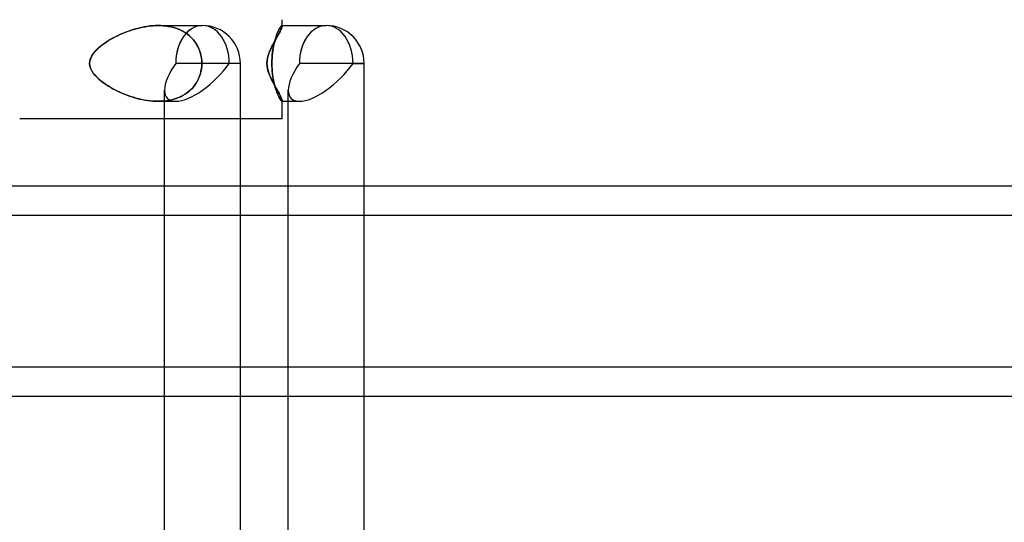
# Model space of a CAD drawing. Header units: millimetres. Extents: x -250 to 250, y -110 to 102.
# Tile 6 of 22: x -187 to -109, y -40 to 0. Entities that reach past the tile are written whole.
import ezdxf

# ---------------------------------------------------------------- set-up
doc = ezdxf.new("R2010")
doc.units = ezdxf.units.MM
doc.layers.add('HIDDEN', color=7, linetype='Continuous')
doc.layers.add('THICK', color=7, linetype='Continuous')

msp = doc.modelspace()

# ---------------------------------------------------------------- linework, layer by layer
at = {"layer": 'HIDDEN'}
for p, q in [((-178.01, -0.81), (-177.805, -0.748)), ((-177.709, -0.721), (-177.929, -0.785)), ((-177.805, -0.748), (-177.598, -0.691)), ((-177.488, -0.663), (-177.709, -0.721)), ((-177.598, -0.691), (-177.39, -0.64)), ((-177.266, -0.612), (-177.488, -0.663)), ((-177.39, -0.64), (-177.182, -0.595)), ((-177.043, -0.568), (-177.266, -0.612)), ((-177.182, -0.595), (-176.973, -0.556)), ((-176.82, -0.531), (-177.043, -0.568)), ((-176.973, -0.556), (-176.764, -0.523)), ((-176.599, -0.502), (-176.82, -0.531)), ((-176.764, -0.523), (-176.557, -0.498)), ((-176.378, -0.481), (-176.599, -0.502)), ((-176.557, -0.498), (-176.35, -0.479)), ((-176.16, -0.469), (-176.378, -0.481)), ((-176.35, -0.479), (-176.146, -0.468)), ((-175.944, -0.464), (-176.16, -0.469)), ((-176.146, -0.468), (-175.943, -0.464)), ((-175.723, -0.468), (-175.944, -0.464)), ((-175.943, -0.464), (-175.741, -0.468)), ((-175.936, -0.464), (-172.415, -0.464)), ((-175.936, -0.464), (-172.415, -0.464)), ((-175.741, -0.468), (-175.535, -0.479)), ((-175.499, -0.482), (-175.723, -0.468)), ((-175.535, -0.479), (-175.327, -0.5)), ((-175.273, -0.507), (-175.499, -0.482)), ((-175.327, -0.5), (-175.12, -0.531)), ((-175.048, -0.544), (-175.273, -0.507)), ((-175.12, -0.531), (-174.913, -0.572)), ((-174.824, -0.593), (-175.048, -0.544)), ((-174.913, -0.572), (-174.708, -0.624)), ((-174.604, -0.655), (-174.824, -0.593)), ((-174.708, -0.624), (-174.508, -0.686)), ((-174.389, -0.73), (-174.604, -0.655)), ((-174.508, -0.686), (-174.313, -0.76)), ((-174.18, -0.818), (-174.389, -0.73)), ((-174.313, -0.76), (-174.123, -0.845)), ((-166.312, -0.76), (-166.355, -0.845)), ((-166.341, -0.818), (-166.296, -0.73)), ((-166.271, -0.686), (-166.312, -0.76)), ((-166.296, -0.73), (-166.253, -0.655)), ((-166.234, -0.624), (-166.271, -0.686)), ((-166.253, -0.655), (-166.215, -0.593)), ((-166.2, -0.572), (-166.234, -0.624)), ((-166.215, -0.593), (-166.18, -0.544)), ((-166.17, -0.531), (-166.2, -0.572)), ((-166.181, -0.804), (-166.154, -0.742)), ((-166.18, -0.544), (-166.151, -0.507)), ((-166.144, -0.5), (-166.17, -0.531)), ((-166.154, -0.742), (-166.13, -0.685)), ((-166.151, -0.507), (-166.126, -0.482)), ((-166.123, -0.479), (-166.144, -0.5)), ((-166.13, -0.685), (-166.111, -0.634)), ((-166.126, -0.482), (-166.107, -0.468)), ((-166.105, -0.468), (-166.123, -0.479)), ((-166.111, -0.634), (-166.096, -0.59)), ((-166.107, -0.468), (-166.092, -0.464)), ((-166.092, -0.464), (-166.105, -0.468)), ((-166.096, -0.59), (-166.085, -0.551)), ((-166.093, -0.464), (-166.076, -0.464)), ((-166.087, -0.465), (-166.092, -0.464)), ((-166.092, -0.464), (-166.087, -0.465)), ((-166.083, -0.468), (-166.087, -0.465)), ((-166.087, -0.465), (-166.083, -0.468)), ((-166.085, -0.551), (-166.079, -0.52)), ((-166.08, -0.472), (-166.083, -0.468)), ((-166.083, -0.468), (-166.08, -0.472)), ((-166.078, -0.478), (-166.08, -0.472)), ((-166.08, -0.472), (-166.078, -0.478)), ((-166.079, -0.52), (-166.077, -0.495)), ((-166.077, -0.486), (-166.078, -0.478)), ((-166.078, -0.478), (-166.077, -0.486)), ((-166.077, -0.495), (-166.077, -0.486)), ((-166.077, -0.486), (-166.077, -0.495)), ((-179.881, -1.663), (-179.713, -1.562)), ((-179.565, -1.478), (-179.746, -1.582)), ((-179.713, -1.562), (-179.542, -1.465)), ((-179.377, -1.378), (-179.565, -1.478)), ((-179.542, -1.465), (-179.365, -1.371)), ((-179.183, -1.28), (-179.377, -1.378)), ((-179.365, -1.371), (-179.183, -1.28)), ((-178.985, -1.186), (-179.183, -1.28)), ((-179.183, -1.28), (-178.997, -1.192)), ((-178.997, -1.192), (-178.806, -1.107)), ((-178.781, -1.096), (-178.985, -1.186)), ((-178.806, -1.107), (-178.612, -1.026)), ((-178.573, -1.011), (-178.781, -1.096)), ((-178.612, -1.026), (-178.414, -0.95)), ((-178.361, -0.93), (-178.573, -1.011)), ((-178.414, -0.95), (-178.214, -0.877)), ((-178.146, -0.854), (-178.361, -0.93)), ((-178.214, -0.877), (-178.01, -0.81)), ((-177.929, -0.785), (-178.146, -0.854)), ((-173.98, -0.919), (-174.18, -0.818)), ((-174.123, -0.845), (-173.941, -0.941)), ((-173.79, -1.032), (-173.98, -0.919)), ((-173.941, -0.941), (-173.767, -1.047)), ((-173.61, -1.158), (-173.79, -1.032)), ((-173.767, -1.047), (-173.603, -1.164)), ((-173.442, -1.295), (-173.61, -1.158)), ((-173.603, -1.164), (-173.448, -1.29)), ((-173.448, -1.29), (-173.304, -1.425)), ((-173.286, -1.443), (-173.442, -1.295)), ((-173.304, -1.425), (-173.169, -1.57)), ((-173.141, -1.604), (-173.286, -1.443)), ((-166.637, -1.604), (-166.589, -1.443)), ((-166.63, -1.657), (-166.575, -1.556)), ((-166.583, -1.425), (-166.628, -1.57)), ((-166.589, -1.443), (-166.54, -1.295)), ((-166.538, -1.29), (-166.583, -1.425)), ((-166.575, -1.556), (-166.521, -1.459)), ((-166.54, -1.295), (-166.489, -1.158)), ((-166.491, -1.164), (-166.538, -1.29)), ((-166.521, -1.459), (-166.469, -1.365)), ((-166.445, -1.047), (-166.491, -1.164)), ((-166.489, -1.158), (-166.439, -1.032)), ((-166.469, -1.365), (-166.419, -1.273)), ((-166.399, -0.941), (-166.445, -1.047)), ((-166.439, -1.032), (-166.389, -0.919)), ((-166.419, -1.273), (-166.372, -1.185)), ((-166.355, -0.845), (-166.399, -0.941)), ((-166.389, -0.919), (-166.341, -0.818)), ((-166.372, -1.185), (-166.327, -1.1)), ((-166.327, -1.1), (-166.286, -1.02)), ((-166.286, -1.02), (-166.247, -0.943)), ((-166.247, -0.943), (-166.212, -0.871)), ((-166.212, -0.871), (-166.181, -0.804)), ((-180.856, -2.418), (-180.709, -2.277)), ((-180.638, -2.213), (-180.799, -2.361)), ((-180.709, -2.277), (-180.553, -2.141)), ((-180.467, -2.071), (-180.638, -2.213)), ((-180.553, -2.141), (-180.39, -2.011)), ((-180.289, -1.936), (-180.467, -2.071)), ((-180.39, -2.011), (-180.221, -1.888)), ((-180.108, -1.81), (-180.289, -1.936)), ((-180.221, -1.888), (-180.051, -1.772)), ((-179.926, -1.691), (-180.108, -1.81)), ((-180.051, -1.772), (-179.881, -1.663)), ((-179.746, -1.582), (-179.926, -1.691)), ((-173.169, -1.57), (-173.042, -1.728)), ((-173.006, -1.779), (-173.141, -1.604)), ((-173.042, -1.728), (-172.925, -1.898)), ((-172.883, -1.967), (-173.006, -1.779)), ((-172.925, -1.898), (-172.82, -2.077)), ((-172.774, -2.166), (-172.883, -1.967)), ((-172.82, -2.077), (-172.727, -2.265)), ((-172.681, -2.375), (-172.774, -2.166)), ((-172.727, -2.265), (-172.648, -2.461)), ((-167.02, -2.414), (-166.953, -2.272)), ((-166.953, -2.272), (-166.886, -2.136)), ((-166.886, -2.136), (-166.819, -2.006)), ((-166.788, -2.265), (-166.82, -2.461)), ((-166.819, -2.006), (-166.753, -1.882)), ((-166.807, -2.375), (-166.77, -2.166)), ((-166.753, -2.077), (-166.788, -2.265)), ((-166.77, -2.166), (-166.729, -1.967)), ((-166.753, -1.882), (-166.69, -1.766)), ((-166.714, -1.898), (-166.753, -2.077)), ((-166.729, -1.967), (-166.685, -1.779)), ((-166.672, -1.728), (-166.714, -1.898)), ((-166.69, -1.766), (-166.63, -1.657)), ((-166.685, -1.779), (-166.637, -1.604)), ((-166.628, -1.57), (-166.672, -1.728)), ((-181.374, -3.277), (-181.314, -3.077)), ((-181.303, -3.051), (-181.371, -3.263)), ((-181.314, -3.077), (-181.223, -2.889)), ((-181.202, -2.853), (-181.303, -3.051)), ((-181.223, -2.889), (-181.112, -2.717)), ((-181.081, -2.676), (-181.202, -2.853)), ((-181.112, -2.717), (-180.991, -2.565)), ((-180.948, -2.515), (-181.081, -2.676)), ((-180.991, -2.565), (-180.856, -2.418)), ((-180.799, -2.361), (-180.948, -2.515)), ((-172.604, -2.591), (-172.681, -2.375)), ((-172.648, -2.461), (-172.584, -2.661)), ((-172.545, -2.812), (-172.604, -2.591)), ((-172.584, -2.661), (-172.533, -2.866)), ((-172.503, -3.036), (-172.545, -2.812)), ((-172.533, -2.866), (-172.498, -3.071)), ((-172.478, -3.259), (-172.503, -3.036)), ((-172.498, -3.071), (-172.477, -3.277)), ((-167.275, -3.276), (-167.244, -3.075)), ((-167.244, -3.075), (-167.197, -2.886)), ((-167.197, -2.886), (-167.141, -2.715)), ((-167.141, -2.715), (-167.083, -2.561)), ((-167.083, -2.561), (-167.02, -2.414)), ((-166.881, -3.071), (-166.89, -3.277)), ((-166.889, -3.259), (-166.879, -3.036)), ((-166.866, -2.866), (-166.881, -3.071)), ((-166.879, -3.036), (-166.861, -2.812)), ((-166.846, -2.661), (-166.866, -2.866)), ((-166.861, -2.812), (-166.837, -2.591)), ((-166.82, -2.461), (-166.846, -2.661)), ((-166.837, -2.591), (-166.807, -2.375)), ((-181.371, -3.263), (-181.394, -3.48)), ((-181.394, -3.48), (-181.374, -3.277)), ((-181.371, -3.697), (-181.394, -3.48)), ((-181.394, -3.48), (-181.374, -3.683)), ((-181.374, -3.683), (-181.314, -3.883)), ((-181.303, -3.909), (-181.371, -3.697)), ((-181.314, -3.883), (-181.223, -4.071)), ((-181.202, -4.107), (-181.303, -3.909)), ((-169.399, -3.48), (-174.548, -3.48)), ((-169.399, -3.48), (-174.548, -3.48)), ((-172.533, -4.094), (-172.498, -3.889)), ((-172.478, -3.701), (-172.503, -3.924)), ((-172.498, -3.889), (-172.477, -3.683)), ((-172.47, -3.48), (-172.478, -3.259)), ((-172.47, -3.48), (-172.478, -3.701)), ((-172.477, -3.277), (-172.47, -3.48)), ((-172.477, -3.683), (-172.47, -3.48)), ((-169.399, -7.888), (-169.399, -3.48)), ((-167.286, -3.48), (-167.275, -3.276)), ((-167.273, -3.699), (-167.286, -3.48)), ((-167.238, -3.914), (-167.273, -3.699)), ((-167.185, -4.114), (-167.238, -3.914)), ((-166.893, -3.48), (-166.889, -3.259)), ((-166.89, -3.277), (-166.893, -3.48)), ((-166.89, -3.683), (-166.893, -3.48)), ((-166.893, -3.48), (-166.889, -3.701)), ((-166.881, -3.889), (-166.89, -3.683)), ((-166.889, -3.701), (-166.879, -3.924)), ((-166.866, -4.095), (-166.881, -3.889)), ((-159.556, -3.48), (-164.705, -3.48)), ((-159.556, -3.48), (-164.705, -3.48)), ((-181.223, -4.071), (-181.112, -4.243)), ((-181.081, -4.284), (-181.202, -4.107)), ((-181.112, -4.243), (-180.991, -4.395)), ((-180.948, -4.445), (-181.081, -4.284)), ((-180.991, -4.395), (-180.856, -4.542)), ((-180.799, -4.599), (-180.948, -4.445)), ((-180.856, -4.542), (-180.709, -4.683)), ((-180.638, -4.747), (-180.799, -4.599)), ((-180.709, -4.683), (-180.553, -4.819)), ((-172.82, -4.883), (-172.727, -4.695)), ((-172.681, -4.585), (-172.774, -4.794)), ((-172.727, -4.695), (-172.648, -4.499)), ((-172.604, -4.369), (-172.681, -4.585)), ((-172.648, -4.499), (-172.584, -4.299)), ((-172.545, -4.148), (-172.604, -4.369)), ((-172.584, -4.299), (-172.533, -4.094)), ((-172.503, -3.924), (-172.545, -4.148)), ((-167.124, -4.292), (-167.185, -4.114)), ((-167.06, -4.454), (-167.124, -4.292)), ((-166.99, -4.61), (-167.06, -4.454)), ((-166.919, -4.759), (-166.99, -4.61)), ((-166.879, -3.924), (-166.861, -4.147)), ((-166.846, -4.299), (-166.866, -4.095)), ((-166.861, -4.147), (-166.837, -4.368)), ((-166.82, -4.499), (-166.846, -4.299)), ((-166.837, -4.368), (-166.807, -4.584)), ((-166.788, -4.695), (-166.82, -4.499)), ((-166.807, -4.584), (-166.771, -4.792)), ((-166.753, -4.883), (-166.788, -4.695)), ((-180.467, -4.889), (-180.638, -4.747)), ((-180.553, -4.819), (-180.39, -4.949)), ((-180.289, -5.024), (-180.467, -4.889)), ((-180.39, -4.949), (-180.221, -5.072)), ((-180.108, -5.15), (-180.289, -5.024)), ((-180.221, -5.072), (-180.051, -5.188)), ((-179.926, -5.269), (-180.108, -5.15)), ((-180.051, -5.188), (-179.881, -5.297)), ((-179.746, -5.378), (-179.926, -5.269)), ((-179.881, -5.297), (-179.713, -5.398)), ((-179.565, -5.482), (-179.746, -5.378)), ((-179.713, -5.398), (-179.542, -5.495)), ((-179.377, -5.582), (-179.565, -5.482)), ((-173.304, -5.535), (-173.169, -5.39)), ((-173.141, -5.356), (-173.286, -5.517)), ((-173.169, -5.39), (-173.042, -5.232)), ((-173.006, -5.181), (-173.141, -5.356)), ((-173.042, -5.232), (-172.925, -5.062)), ((-172.883, -4.993), (-173.006, -5.181)), ((-172.925, -5.062), (-172.82, -4.883)), ((-172.774, -4.794), (-172.883, -4.993)), ((-166.846, -4.902), (-166.919, -4.759)), ((-166.775, -5.037), (-166.846, -4.902)), ((-166.706, -5.165), (-166.775, -5.037)), ((-166.771, -4.792), (-166.73, -4.991)), ((-166.714, -5.062), (-166.753, -4.883)), ((-166.73, -4.991), (-166.685, -5.179)), ((-166.671, -5.232), (-166.714, -5.062)), ((-166.641, -5.283), (-166.706, -5.165)), ((-166.685, -5.179), (-166.638, -5.354)), ((-166.628, -5.39), (-166.671, -5.232)), ((-166.581, -5.393), (-166.641, -5.283)), ((-166.638, -5.354), (-166.589, -5.515)), ((-166.583, -5.535), (-166.628, -5.39)), ((-166.523, -5.497), (-166.581, -5.393)), ((-179.542, -5.495), (-179.365, -5.589)), ((-179.183, -5.68), (-179.377, -5.582)), ((-179.365, -5.589), (-179.183, -5.68)), ((-178.985, -5.774), (-179.183, -5.68)), ((-179.183, -5.68), (-178.997, -5.768)), ((-178.997, -5.768), (-178.806, -5.853)), ((-178.781, -5.864), (-178.985, -5.774)), ((-178.806, -5.853), (-178.612, -5.934)), ((-178.573, -5.949), (-178.781, -5.864)), ((-178.612, -5.934), (-178.414, -6.01)), ((-178.361, -6.03), (-178.573, -5.949)), ((-178.414, -6.01), (-178.214, -6.083)), ((-178.146, -6.106), (-178.361, -6.03)), ((-178.214, -6.083), (-178.01, -6.15)), ((-177.929, -6.175), (-178.146, -6.106)), ((-178.01, -6.15), (-177.805, -6.212)), ((-177.709, -6.239), (-177.929, -6.175)), ((-177.805, -6.212), (-177.598, -6.269)), ((-177.488, -6.297), (-177.709, -6.239)), ((-175.431, -7.888), (-175.431, -5.613)), ((-174.389, -6.23), (-174.604, -6.305)), ((-174.508, -6.274), (-174.313, -6.2)), ((-174.18, -6.142), (-174.389, -6.23)), ((-174.313, -6.2), (-174.123, -6.115)), ((-173.98, -6.041), (-174.18, -6.142)), ((-174.123, -6.115), (-173.941, -6.019)), ((-173.79, -5.928), (-173.98, -6.041)), ((-173.941, -6.019), (-173.767, -5.913)), ((-173.61, -5.802), (-173.79, -5.928)), ((-173.767, -5.913), (-173.603, -5.796)), ((-173.442, -5.665), (-173.61, -5.802)), ((-173.603, -5.796), (-173.448, -5.67)), ((-173.448, -5.67), (-173.304, -5.535)), ((-173.286, -5.517), (-173.442, -5.665)), ((-166.589, -5.515), (-166.54, -5.662)), ((-166.538, -5.67), (-166.583, -5.535)), ((-166.54, -5.662), (-166.49, -5.8)), ((-166.491, -5.796), (-166.538, -5.67)), ((-166.467, -5.599), (-166.523, -5.497)), ((-166.445, -5.913), (-166.491, -5.796)), ((-166.49, -5.8), (-166.44, -5.925)), ((-166.414, -5.697), (-166.467, -5.599)), ((-166.399, -6.02), (-166.445, -5.913)), ((-166.44, -5.925), (-166.39, -6.039)), ((-166.363, -5.791), (-166.414, -5.697)), ((-166.354, -6.115), (-166.399, -6.02)), ((-166.39, -6.039), (-166.342, -6.14)), ((-166.316, -5.881), (-166.363, -5.791)), ((-166.312, -6.2), (-166.354, -6.115)), ((-166.342, -6.14), (-166.297, -6.229)), ((-166.272, -5.967), (-166.316, -5.881)), ((-166.271, -6.274), (-166.312, -6.2)), ((-166.297, -6.229), (-166.254, -6.304)), ((-166.232, -6.047), (-166.272, -5.967)), ((-166.197, -6.122), (-166.232, -6.047)), ((-166.165, -6.192), (-166.197, -6.122)), ((-166.138, -6.255), (-166.165, -6.192)), ((-166.116, -6.312), (-166.138, -6.255)), ((-165.588, -6.496), (-165.588, -5.613)), ((-177.598, -6.269), (-177.39, -6.32)), ((-177.266, -6.348), (-177.488, -6.297)), ((-177.39, -6.32), (-177.182, -6.365)), ((-177.043, -6.392), (-177.266, -6.348)), ((-177.182, -6.365), (-176.973, -6.404)), ((-176.82, -6.429), (-177.043, -6.392)), ((-176.973, -6.404), (-176.764, -6.437)), ((-176.599, -6.458), (-176.82, -6.429)), ((-176.764, -6.437), (-176.557, -6.462)), ((-176.378, -6.479), (-176.599, -6.458)), ((-176.557, -6.462), (-176.35, -6.481)), ((-176.16, -6.491), (-176.378, -6.479)), ((-176.35, -6.481), (-176.146, -6.492)), ((-175.944, -6.496), (-176.16, -6.491)), ((-176.146, -6.492), (-175.943, -6.496)), ((-175.723, -6.492), (-175.944, -6.496)), ((-175.943, -6.496), (-175.741, -6.492)), ((-175.936, -6.496), (-174.548, -6.496)), ((-175.936, -6.496), (-174.548, -6.496)), ((-175.741, -6.492), (-175.535, -6.481)), ((-175.499, -6.478), (-175.723, -6.492)), ((-175.535, -6.481), (-175.327, -6.46)), ((-175.273, -6.453), (-175.499, -6.478)), ((-175.327, -6.46), (-175.12, -6.429)), ((-175.048, -6.416), (-175.273, -6.453)), ((-175.12, -6.429), (-174.913, -6.388)), ((-174.824, -6.367), (-175.048, -6.416)), ((-174.913, -6.388), (-174.708, -6.336)), ((-174.604, -6.305), (-174.824, -6.367)), ((-174.708, -6.336), (-174.508, -6.274)), ((-166.234, -6.337), (-166.271, -6.274)), ((-166.254, -6.304), (-166.216, -6.366)), ((-166.2, -6.388), (-166.234, -6.337)), ((-166.216, -6.366), (-166.181, -6.415)), ((-166.17, -6.429), (-166.2, -6.388)), ((-166.181, -6.415), (-166.151, -6.452)), ((-166.144, -6.46), (-166.17, -6.429)), ((-166.151, -6.452), (-166.127, -6.477)), ((-166.123, -6.481), (-166.144, -6.46)), ((-166.127, -6.477), (-166.107, -6.491)), ((-166.105, -6.492), (-166.123, -6.481)), ((-166.099, -6.361), (-166.116, -6.312)), ((-166.107, -6.491), (-166.093, -6.496)), ((-166.092, -6.496), (-166.105, -6.492)), ((-166.087, -6.404), (-166.099, -6.361)), ((-166.093, -6.496), (-166.077, -6.496)), ((-166.087, -6.495), (-166.092, -6.496)), ((-166.092, -6.496), (-166.087, -6.495)), ((-166.079, -6.438), (-166.087, -6.404)), ((-166.083, -6.492), (-166.087, -6.495)), ((-166.087, -6.495), (-166.083, -6.492)), ((-166.08, -6.488), (-166.083, -6.492)), ((-166.083, -6.492), (-166.08, -6.488)), ((-166.078, -6.482), (-166.08, -6.488)), ((-166.08, -6.488), (-166.078, -6.482)), ((-166.077, -6.465), (-166.079, -6.438)), ((-166.077, -6.474), (-166.078, -6.482)), ((-166.078, -6.482), (-166.077, -6.474)), ((-166.077, -6.465), (-166.077, -6.474)), ((-166.077, -6.474), (-166.077, -6.465)), ((-169.399, -13.24), (-175.431, -13.24)), ((-159.556, -13.24), (-165.588, -13.24)), ((-175.431, -15.56), (-169.399, -15.56)), ((-165.588, -15.56), (-159.556, -15.56)), ((-169.399, -27.64), (-175.431, -27.64)), ((-159.556, -27.64), (-165.588, -27.64)), ((-175.431, -29.96), (-169.399, -29.96)), ((-165.588, -29.96), (-159.556, -29.96))]:
    msp.add_line(p, q, dxfattribs=at)
msp.add_arc((-172.415, -3.48), 3.016, 0, 90.00015, dxfattribs=at)
msp.add_arc((-172.415, -3.48), 3.016, 0, 90.00015, dxfattribs=at)
for centre, major_axis, ratio, start_param, end_param in [((0.232, 37.404), (189.726, 49.195), 0.611327, 2.426281, 3.054599), ((-172.415, -3.48), (0, -3.016), 0.707107, -3.141593, -1.570796), ((-172.415, -3.48), (0, -3.016), 0.707107, 3.141593, 4.712389), ((-172.415, -3.48), (0, -3.016), 0.707107, 1.570796, 3.141593), ((-172.415, -3.48), (0, -3.016), 0.707107, 1.570796, 3.141593), ((-162.572, -3.48), (0, -3.016), 0.707107, -3.141593, -1.570796), ((-162.572, -3.48), (0, -3.016), 0.707107, 3.141593, 4.712389), ((-162.572, -3.48), (0, -3.016), 0.707107, 1.570796, 3.141593), ((-172.415, -3.48), (2.786, 2.786), 0.414214, 1.963495, 2.748894), ((-172.415, -3.48), (2.786, 2.786), 0.414214, 1.963495, 2.748894), ((-172.415, -3.48), (2.786, 2.786), 0.414214, -2.748894, -1.178097), ((-172.415, -3.48), (2.786, 2.786), 0.414214, -2.748894, -1.178097), ((-162.572, -3.48), (2.786, 2.786), 0.414214, 1.963495, 2.748894), ((-162.572, -3.48), (2.786, 2.786), 0.414214, 1.963495, 2.748894), ((-162.572, -3.48), (2.786, 2.786), 0.414214, -2.748894, -1.178097), ((-172.415, -3.48), (2.786, 2.786), 0.414214, 2.748894, 3.534292), ((-172.415, -3.48), (2.786, 2.786), 0.414214, 2.748894, 3.534292), ((-162.572, -3.48), (2.786, 2.786), 0.414214, 2.748894, 3.534292), ((-162.572, -3.48), (2.786, 2.786), 0.414214, 2.748894, 3.534292)]:
    msp.add_ellipse(centre, major_axis=major_axis, ratio=ratio, start_param=start_param, end_param=end_param, dxfattribs=at)
at = {"layer": 'THICK'}
for p, q in [((-166.165, -0.768), (-166.197, -0.838)), ((-166.139, -0.705), (-166.165, -0.768)), ((-166.116, -0.649), (-166.139, -0.705)), ((-166.099, -0.599), (-166.116, -0.649)), ((-166.087, -0.557), (-166.099, -0.599)), ((-166.079, -0.522), (-166.087, -0.557)), ((-166.077, -0.495), (-166.079, -0.522)), ((-166.076, -0.494), (-166.076, 0)), ((-166.076, -0.464), (-162.572, -0.464)), ((-166.523, -1.463), (-166.581, -1.567)), ((-166.467, -1.362), (-166.523, -1.463)), ((-166.414, -1.263), (-166.467, -1.362)), ((-166.363, -1.169), (-166.414, -1.263)), ((-166.316, -1.079), (-166.363, -1.169)), ((-166.272, -0.993), (-166.316, -1.079)), ((-166.232, -0.913), (-166.272, -0.993)), ((-166.197, -0.838), (-166.232, -0.913)), ((-166.919, -2.201), (-166.99, -2.35)), ((-166.846, -2.058), (-166.919, -2.201)), ((-166.775, -1.923), (-166.846, -2.058)), ((-166.706, -1.796), (-166.775, -1.923)), ((-166.641, -1.677), (-166.706, -1.796)), ((-166.581, -1.567), (-166.641, -1.677)), ((-167.238, -3.046), (-167.273, -3.261)), ((-167.185, -2.846), (-167.238, -3.046)), ((-167.124, -2.668), (-167.185, -2.846)), ((-167.06, -2.506), (-167.124, -2.668)), ((-166.99, -2.35), (-167.06, -2.506)), ((-167.273, -3.261), (-167.286, -3.48)), ((-167.286, -3.48), (-167.275, -3.684)), ((-167.275, -3.684), (-167.244, -3.885)), ((-167.244, -3.885), (-167.197, -4.074)), ((-160.44, -3.48), (-159.556, -3.48)), ((-159.556, -74.851), (-159.556, -3.48)), ((-167.197, -4.074), (-167.141, -4.245)), ((-167.141, -4.245), (-167.083, -4.399)), ((-167.083, -4.399), (-167.02, -4.546)), ((-167.02, -4.546), (-166.953, -4.688)), ((-166.953, -4.688), (-166.886, -4.824)), ((-166.886, -4.824), (-166.819, -4.954)), ((-166.819, -4.954), (-166.753, -5.078)), ((-166.753, -5.078), (-166.69, -5.194)), ((-166.69, -5.194), (-166.63, -5.303)), ((-166.63, -5.303), (-166.574, -5.404)), ((-166.574, -5.404), (-166.521, -5.501)), ((-166.521, -5.501), (-166.469, -5.595)), ((-166.469, -5.595), (-166.419, -5.687)), ((-166.419, -5.687), (-166.372, -5.775)), ((-166.372, -5.775), (-166.327, -5.86)), ((-166.327, -5.86), (-166.285, -5.941)), ((-166.285, -5.941), (-166.247, -6.017)), ((-166.247, -6.017), (-166.212, -6.089)), ((-166.212, -6.089), (-166.181, -6.157)), ((-166.181, -6.157), (-166.154, -6.219)), ((-166.154, -6.219), (-166.13, -6.275)), ((-166.13, -6.275), (-166.111, -6.326)), ((-166.111, -6.326), (-166.096, -6.371)), ((-166.096, -6.371), (-166.085, -6.409)), ((-166.085, -6.409), (-166.079, -6.44)), ((-166.079, -6.44), (-166.077, -6.465)), ((-166.077, -6.496), (-164.705, -6.496)), ((-166.076, -7.888), (-166.076, -6.467)), ((-165.588, -76.984), (-165.588, -6.496)), ((-169.134, -7.888), (-186.956, -7.888)), ((-175.431, -76.984), (-175.431, -7.888)), ((-169.399, -74.851), (-169.399, -7.888)), ((-166.076, -7.888), (-169.134, -7.888)), ((-175.431, -13.24), (-231.997, -13.24)), ((-165.588, -13.24), (-169.399, -13.24)), ((-1.16, -13.24), (-159.556, -13.24)), ((-231.997, -15.56), (-175.431, -15.56)), ((-169.399, -15.56), (-165.588, -15.56)), ((-159.556, -15.56), (-1.16, -15.56)), ((-175.431, -27.64), (-231.997, -27.64)), ((-165.588, -27.64), (-169.399, -27.64)), ((-1.16, -27.64), (-159.556, -27.64)), ((-231.997, -29.96), (-175.431, -29.96)), ((-169.399, -29.96), (-165.588, -29.96)), ((-159.556, -29.96), (-1.16, -29.96))]:
    msp.add_line(p, q, dxfattribs=at)
msp.add_arc((-162.572, -3.48), 3.016, 0, 89.99987, dxfattribs=at)
for major_axis, ratio, start_param, end_param in [((0, -3.016), 0.707107, 1.570796, 3.141593), ((2.786, 2.786), 0.414214, -2.748894, -1.178097)]:
    msp.add_ellipse((-162.572, -3.48), major_axis=major_axis, ratio=ratio, start_param=start_param, end_param=end_param, dxfattribs=at)

doc.saveas('drawing.dxf')
